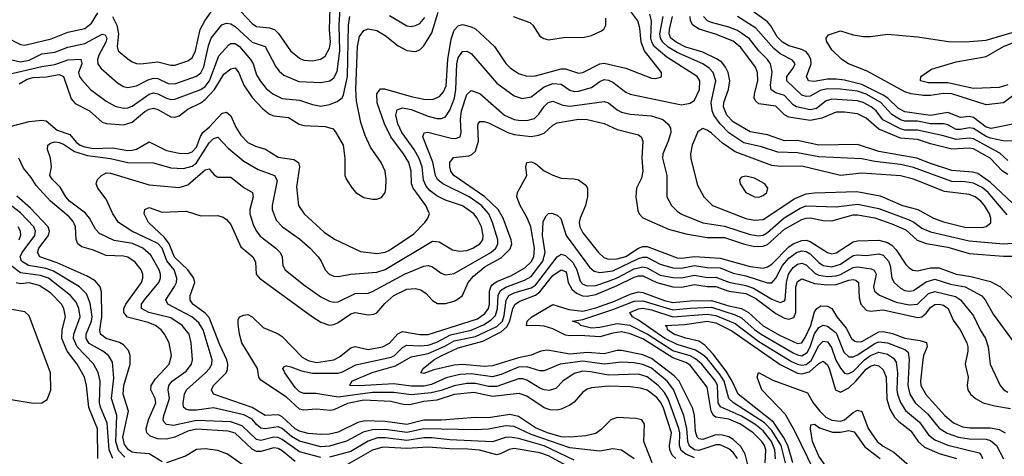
# Model space of a CAD drawing. Header units: inches. Extents: x 1308407 to 1441228, y 959628 to 1036311.
# Tile 253 of 256: x 1351346 to 1355934, y 992980 to 995016. Entities that reach past the tile are written whole.
import ezdxf

# ---------------------------------------------------------------- set-up
doc = ezdxf.new("R2010")
doc.units = ezdxf.units.IN
doc.header["$MEASUREMENT"] = 0
doc.layers.add('B3959', color=7, linetype='Continuous')

msp = doc.modelspace()

# ---------------------------------------------------------------- linework, layer by layer
at = {"layer": 'B3959', "color": 5}
for points, elevation in [([(1355988.9, 994531.1), (1355872.2, 994507.8), (1355850, 994514), (1355790, 994559.1), (1355770, 994563.8), (1355730, 994559.5), (1355670, 994582.6), (1355590, 994568.5), (1355470, 994586.4), (1355441.6, 994601.6), (1355391, 994650), (1355370, 994663.7), (1355270, 994713.6), (1355190, 994733.2), (1355150, 994738.3), (1355110, 994737.7), (1355047.7, 994727.7), (1355021.4, 994730), (1355011.9, 994750), (1355033.4, 994810), (1355032.4, 994830), (1355023.5, 994850), (1355010, 994865.1), (1354990, 994876.5), (1354930, 994894), (1354900.9, 994910), (1354875.1, 994935.1), (1354846.5, 994986.5), (1354830, 995006.2), (1354670, 995122.1)], 3320), ([(1351277.9, 994937.9), (1351350, 994900.6), (1351370, 994896.8), (1351493.4, 994926.6), (1351570, 994956.7), (1351650, 994974.5), (1351680.5, 994999.5), (1351710, 995047.8)], 3580), ([(1351301.7, 994518.3), (1351390, 994541.6), (1351450, 994547.9), (1351470, 994544.4), (1351520.5, 994500.5), (1351579.6, 994479.6), (1351610, 994444.2), (1351628.5, 994430), (1351650, 994422.4), (1351690, 994415.8), (1351778.6, 994418.6), (1351850, 994406.3), (1351870, 994407), (1351890, 994412.4), (1351950, 994445.8), (1352030, 994405.3), (1352090, 994393.7), (1352130, 994392.1), (1352150, 994399.2), (1352170, 994420.8), (1352188.3, 994471.7), (1352200.3, 994490), (1352230, 994514.9), (1352290, 994579.9), (1352310, 994585), (1352330, 994567.8), (1352354.1, 994514.1), (1352376.7, 994476.7), (1352410, 994443.4), (1352445.3, 994425.3), (1352492.4, 994412.4), (1352550, 994375.4), (1352624, 994364), (1352645, 994350), (1352650.6, 994330), (1352636.7, 994236.7), (1352645.9, 994150), (1352672.6, 994110), (1352765.5, 994025.5), (1352813.1, 993993.1), (1352934.3, 993934.3), (1353010, 993926.2), (1353050, 993932.5), (1353070, 993940.8), (1353182.6, 994017.4), (1353233.7, 994070), (1353248.6, 994090), (1353255.6, 994110), (1353238.7, 994150), (1353179.5, 994230), (1353172.3, 994250), (1353170.8, 994310), (1353159.2, 994350), (1353135.2, 994390), (1353075.9, 994470), (1353046.1, 994530), (1353012.1, 994627.9), (1353010.3, 994669.7), (1353027.5, 994692.5), (1353046.7, 994693.3), (1353170, 994657.3), (1353230, 994645.1), (1353270, 994643.7), (1353301.8, 994658.2), (1353320.3, 994679.7), (1353332.8, 994707.2), (1353340.8, 994830), (1353356, 994924), (1353370, 994967.2), (1353390, 994986.7), (1353410, 994992.5), (1353450, 994983), (1353470, 994972.7), (1353558.3, 994890), (1353611.6, 994811.6), (1353631.2, 994791.2), (1353670, 994764.7), (1353710, 994751.6), (1353750, 994753.3), (1353870, 994787.1), (1353890, 994786.5), (1353950, 994766.4), (1353969.5, 994769.5), (1354050, 994809.3), (1354070, 994812.8), (1354169.9, 994790.1), (1354290, 994743.3), (1354310, 994741.7), (1354332.6, 994747.4), (1354336.3, 994750), (1354336.8, 994770), (1354256.9, 994870), (1354242.4, 994910), (1354235.5, 994975.5), (1354226.8, 995010), (1354170, 995085.4)], 3480), ([(1351310, 994828.6), (1351350, 994819.2), (1351390, 994827.3), (1351450, 994855.6), (1351510, 994864.9), (1351570, 994888.2), (1351650, 994905.1), (1351730, 994948.4), (1351744.2, 994944.2), (1351751.9, 994930), (1351748.2, 994910), (1351715.4, 994850), (1351709.5, 994830), (1351710.1, 994810), (1351725, 994790), (1351801.8, 994721.8), (1351830, 994703.6), (1351850, 994698.9), (1351890, 994706.8), (1351945.1, 994734.9), (1351970, 994742.3), (1351990, 994740.8), (1352038.4, 994718.4), (1352070, 994716.4), (1352170, 994752.2), (1352190, 994767.7), (1352204.7, 994795.3), (1352225.7, 994894.3), (1352238.8, 994930), (1352289, 994991), (1352310, 994999.6), (1352330, 994996.1), (1352350, 994983.3), (1352430, 994910.9), (1352490, 994890.8), (1352538.3, 994798.3), (1352555.6, 994775.6), (1352577.7, 994757.7), (1352647.6, 994727.6), (1352750, 994723.3), (1352790.7, 994730), (1352810, 994744.3), (1352825.2, 994774.8), (1352838.7, 994870), (1352834.4, 994990), (1352839.5, 995070)], 3560), ([(1351344, 994716), (1351381.8, 994738.2), (1351410, 994746.1), (1351470, 994749.7), (1351530, 994760.4), (1351550.1, 994750.1), (1351586.6, 994646.6), (1351604.5, 994624.5), (1351671.1, 994591.1), (1351730, 994538.5), (1351751.6, 994531.6), (1351830, 994525.2), (1351870, 994537.3), (1351930, 994586.9), (1351950, 994598.4), (1351970, 994602.6), (1351990, 994597.1), (1352050, 994562.8), (1352070, 994560.8), (1352090, 994568), (1352130, 994599.1), (1352190, 994628), (1352210, 994644), (1352254.8, 994690), (1352297.9, 994762.1), (1352330, 994785.9), (1352350, 994790.9), (1352368.2, 994768.2), (1352390.1, 994710), (1352430, 994652.5), (1352479.4, 994599.4), (1352510, 994574.6), (1352530, 994567.9), (1352599.1, 994559.1), (1352648.2, 994528.2), (1352670, 994521.8), (1352770, 994518.2), (1352806.2, 994506.2), (1352819.7, 994490), (1352853, 994430), (1352862, 994370), (1352861.8, 994290), (1352869.3, 994270), (1352895.2, 994230), (1352912.7, 994210), (1352950, 994187.1), (1352990, 994179), (1353010, 994179.3), (1353032.8, 994187.2), (1353049, 994210), (1353052.1, 994227.9), (1353053.8, 994270), (1353048.9, 994310), (1353030, 994349.8), (1352980.6, 994420.6), (1352955.3, 994475.3), (1352935.8, 994535.8), (1352916.1, 994636.1), (1352913, 994690), (1352920.2, 994890), (1352930, 994936.5), (1352950, 994965.5), (1352970, 994972.3), (1353010, 994965.4), (1353050, 994942.2), (1353110, 994893.9), (1353150, 994872.4), (1353190, 994866.7), (1353210, 994875.1), (1353230, 994893.9), (1353266.4, 994953.6), (1353295.6, 995050)], 3520), ([(1351779.4, 995030), (1351799.6, 994990), (1351807, 994950), (1351800.8, 994890), (1351805, 994870), (1351850, 994832.6), (1351870, 994818.6), (1351890, 994811.6), (1351910.1, 994810.1), (1351990, 994819.4), (1352050, 994804.2), (1352070, 994803.3), (1352130, 994823.6), (1352150, 994837.6), (1352165.2, 994870), (1352187.7, 994970), (1352209.6, 995010), (1352250, 995067.1)], 3580), ([(1352350, 995081), (1352430, 994997.1), (1352450, 994984.4), (1352510, 994978.1), (1352534.3, 994970), (1352551.9, 994951.9), (1352608.7, 994870), (1352650, 994835.5), (1352670, 994827.2), (1352710, 994823.4), (1352748, 994832), (1352770, 994845), (1352790, 994882.3), (1352794.2, 994910), (1352790.6, 994970), (1352793.4, 995070)], 3580), ([(1351290, 994760.5), (1351450, 994796.8), (1351510, 994806), (1351570, 994828.9), (1351631.8, 994831.8), (1351636.3, 994810), (1351619.7, 994770), (1351624.6, 994750), (1351635.4, 994735.4), (1351677.1, 994690), (1351750, 994636), (1351792, 994612), (1351830, 994603.4), (1351850, 994605.1), (1351870, 994613), (1351950, 994668.3), (1351970, 994674.5), (1351990, 994670.7), (1352030, 994649), (1352050, 994643.7), (1352070, 994644.7), (1352190, 994689.5), (1352210, 994704), (1352230.7, 994730), (1352273.7, 994846.3), (1352321.3, 994898.7), (1352330, 994904.8), (1352350, 994904.6), (1352370, 994891.2), (1352421.4, 994830), (1352433.6, 994810), (1352450, 994758.6), (1352467, 994730), (1352495.3, 994695.3), (1352525.1, 994670), (1352570, 994647.4), (1352650, 994639.7), (1352710, 994620.4), (1352750, 994613.1), (1352790, 994620.4), (1352826.1, 994633.9), (1352848.3, 994651.7), (1352854.6, 994665.4), (1352873.5, 994750), (1352878.7, 994990), (1352884.9, 995030)], 3540), ([(1352750, 992974.4), (1352650, 993000.9), (1352570, 993059.3), (1352550, 993068.7), (1352530, 993070), (1352470, 993054.6), (1352450, 993058.9), (1352382.6, 993122.6), (1352330, 993141.4), (1352170, 993147.9), (1352063.7, 993123.7), (1352030, 993129), (1352020.2, 993140.2), (1352015.7, 993150), (1352018, 993170), (1352044.7, 993250), (1352038.9, 993290), (1352041.3, 993310), (1352057.5, 993330), (1352122.1, 993377.9), (1352146.4, 993410), (1352150.9, 993430), (1352145.8, 993510), (1352136.3, 993550), (1352103, 993590), (1352050, 993625.5), (1351948.3, 993650), (1351914, 993670), (1351914.6, 993690), (1351927.9, 993710), (1351994.4, 993790), (1352002.6, 993810), (1352003.1, 993830), (1351996.6, 993850), (1351957.3, 993917.3), (1351920.7, 993950), (1351871.6, 993971.6), (1351786.3, 993986.3), (1351718.6, 994018.6), (1351699, 994039), (1351671.9, 994090), (1351653.8, 994113.8), (1351579.1, 994170), (1351561.2, 994190), (1351534.5, 994234.5), (1351499.8, 994270), (1351486.5, 994290), (1351494.8, 994330), (1351489.8, 994370), (1351476.8, 994410), (1351478.2, 994430), (1351490, 994439.7), (1351510, 994445.5), (1351530, 994443), (1351550, 994435.7), (1351601.1, 994401.1), (1351661.9, 994381.9), (1351769.1, 994369.1), (1351850, 994349.7), (1351970, 994348.7), (1352050, 994325.4), (1352110, 994321.2), (1352150, 994332.9), (1352170, 994348.5), (1352230, 994440.9), (1352250, 994462.2), (1352270, 994468.6), (1352317.4, 994417.4), (1352390, 994355.7), (1352458, 994318), (1352533.2, 994290), (1352545.5, 994265.5), (1352523.5, 994150), (1352523.3, 994130), (1352541.4, 994081.4), (1352570.2, 994050), (1352650, 993994.6), (1352699.8, 993950), (1352736.9, 993910), (1352751.2, 993890), (1352769.3, 993850), (1352788, 993830), (1352810, 993820.5), (1352830, 993818.5), (1352890, 993828.7), (1353010, 993838.7), (1353050, 993850.8), (1353270, 993982.9), (1353300.5, 993980.5), (1353362.3, 993942.3), (1353396.2, 993936.2), (1353430, 993940.3), (1353458.4, 993950), (1353491, 993970), (1353503.9, 993990), (1353505.8, 994010), (1353497.3, 994050), (1353477.9, 994090), (1353462, 994110), (1353410, 994147.5), (1353330, 994174.7), (1353290, 994193.9), (1353258.4, 994218.4), (1353239.8, 994239.8), (1353227.8, 994267.8), (1353221.7, 994330), (1353208.2, 994368.2), (1353184.2, 994410), (1353126.9, 994490), (1353107.9, 994530), (1353099, 994570), (1353104.6, 994595.4), (1353130, 994604.2), (1353170, 994596.2), (1353250, 994565.4), (1353290, 994554.9), (1353310, 994555.1), (1353330, 994563.3), (1353350, 994593.2), (1353371.6, 994650), (1353377.8, 994690), (1353383.6, 994810), (1353390, 994837.2), (1353410, 994867), (1353430, 994868.6), (1353450, 994857.7), (1353570, 994720.4), (1353650, 994660.1), (1353687.9, 994647.9), (1353730, 994656.4), (1353790, 994702), (1353830, 994717.7), (1353870, 994715), (1353910, 994686.5), (1353930, 994681.2), (1353950, 994682.3), (1354010, 994700.1), (1354050, 994728.1), (1354070, 994736.6), (1354090, 994734.3), (1354110, 994724.7), (1354170, 994678.3), (1354190, 994669.1), (1354430, 994618.6), (1354470, 994625.8), (1354490, 994640.5), (1354513.3, 994690), (1354514.8, 994730), (1354503.4, 994750), (1354361.4, 994841.4), (1354302.9, 994890), (1354291.5, 994910), (1354286.7, 994930), (1354290.8, 995010), (1354281.8, 995041.8)], 3460), ([(1353070, 995035.7), (1353150, 994987.3), (1353170, 994984.2), (1353190, 994987.9), (1353210, 994998), (1353233.9, 995026.1)], 3540), ([(1353646.2, 995030), (1353722.6, 995002.6), (1353737.9, 994990), (1353770, 994938.6), (1353787.8, 994927.8), (1353810, 994922.3), (1353890, 994934.2), (1353970, 994932.6), (1354010, 994942.2), (1354056.8, 994963.2), (1354068.5, 994971.5), (1354077.5, 994990), (1354077.3, 995022.7)], 3520), ([(1355946.6, 994106.6), (1355858.3, 994210), (1355830, 994232.8), (1355790, 994253.2), (1355750, 994259.8), (1355690, 994262), (1355510, 994325.9), (1355450, 994340.9), (1355330, 994354.3), (1355270, 994367.4), (1355070, 994376.4), (1354970, 994395.4), (1354878.7, 994398.7), (1354802.9, 994422.9), (1354720.9, 994440.9), (1354650, 994487.6), (1354609.3, 994530), (1354581, 994570), (1354572.6, 994590), (1354568, 994630), (1354589.3, 994730), (1354577.1, 994770), (1354558.3, 994790), (1354530, 994809.3), (1354410, 994862.7), (1354367.9, 994887.9), (1354342.3, 994910), (1354331.3, 994930), (1354328.9, 994950), (1354344.9, 995030)], 3440), ([(1355970, 994161.7), (1355870, 994256.4), (1355810, 994298.4), (1355785.1, 994305.1), (1355690, 994312.9), (1355590, 994344.5), (1355526.5, 994370), (1355350, 994401.8), (1355250, 994433.6), (1355070, 994430.8), (1354970, 994452.6), (1354910, 994450.5), (1354830, 994478.2), (1354750, 994493.1), (1354670, 994538.9), (1354641.6, 994570), (1354626.1, 994610), (1354626.9, 994630), (1354649.3, 994690), (1354655.7, 994730), (1354648, 994770), (1354635, 994795), (1354617.1, 994817.1), (1354593.7, 994833.7), (1354530, 994864.3), (1354450, 994886.7), (1354404.7, 994910), (1354380.4, 994930), (1354372.2, 994950), (1354373.4, 994970), (1354388.1, 995030)], 3420), ([(1355950, 994294.5), (1355924.9, 994310), (1355867.2, 994370), (1355790, 994413.9), (1355770, 994417.4), (1355690, 994411.9), (1355590, 994437.2), (1355530, 994457.3), (1355450, 994463.5), (1355350, 994504.9), (1355290, 994557), (1355250, 994577.2), (1355190, 994585.2), (1355150, 994585.1), (1355083.5, 994556.5), (1355030, 994545.5), (1354930, 994561.9), (1354910, 994572.1), (1354870, 994613.1), (1354790, 994623.8), (1354775.8, 994635.8), (1354768.7, 994650), (1354769.9, 994670), (1354786, 994730), (1354784.6, 994770), (1354774, 994794), (1354706.5, 994886.5), (1354670, 994914.8), (1354588.6, 994948.6), (1354511.7, 994971.7), (1354483, 994990), (1354471.6, 995010), (1354470.2, 995030)], 3380), ([(1355950, 994358.4), (1355913.3, 994393.3), (1355790, 994460.8), (1355770, 994463.9), (1355710, 994456.3), (1355650, 994474.8), (1355530, 994500.3), (1355470, 994501), (1355450, 994506.1), (1355368.5, 994548.5), (1355336.4, 994590), (1355314, 994610), (1355276.4, 994630), (1355250, 994637.7), (1355130, 994644.3), (1355103.4, 994636.6), (1355058.1, 994601.9), (1355030, 994595.3), (1354965.2, 994610), (1354950, 994618.9), (1354910, 994662.5), (1354870, 994674.9), (1354847.8, 994687.8), (1354844.1, 994710), (1354853, 994773), (1354844.9, 994810), (1354831.1, 994830), (1354789.9, 994870), (1354747, 994927), (1354690, 994965.6), (1354650, 994981.2), (1354570, 995001.8), (1354550.5, 995010.5), (1354532.9, 995030)], 3360), ([(1355971, 994449), (1355928.6, 994451.4), (1355870, 994463.1), (1355850, 994470.6), (1355790, 994507.7), (1355770, 994510.8), (1355730, 994502.9), (1355710, 994503.9), (1355670, 994525.1), (1355650.2, 994530.2), (1355590, 994530.5), (1355530, 994542.4), (1355470, 994542.7), (1355450, 994548.5), (1355410, 994573.4), (1355359.3, 994630), (1355290, 994668.7), (1355250, 994681.6), (1355170, 994691.9), (1355110, 994693.2), (1355075.3, 994684.7), (1355030, 994658.3), (1355010, 994656.8), (1354990, 994663.5), (1354920.1, 994730), (1354921, 994750), (1354950.5, 994790), (1354959.1, 994810), (1354946.6, 994826.6), (1354890, 994856.4), (1354860.6, 994880.6), (1354776.7, 994976.7), (1354690, 995030.6)], 3340), ([(1356030, 994703.2), (1355930, 994628.4), (1355850, 994619.3), (1355690, 994670), (1355650, 994671.4), (1355590, 994661.8), (1355558.1, 994661.9), (1355499.8, 994670), (1355470, 994679.2), (1355295.2, 994775.2), (1355208.5, 994810), (1355177, 994830), (1355130, 994874.8), (1355105.2, 994914.8), (1355103.5, 994930), (1355114.5, 994945.5), (1355170, 994963.8), (1355230, 994944.9), (1355277.3, 994937.3), (1355310, 994936.8), (1355390, 994948.6), (1355530, 994935), (1355673.8, 994913.8), (1355752.1, 994912.1), (1355850, 994919.6), (1355970, 994955.4)], 3280), ([(1355950, 994711.2), (1355910, 994699.9), (1355790, 994694.3), (1355670, 994721.6), (1355581.1, 994721.1), (1355543.6, 994730), (1355545.2, 994750), (1355595.2, 994784.8), (1355710, 994818.5), (1355850, 994844), (1355929.8, 994890.2), (1356085.5, 994954.5)], 3260), ([(1354210, 992968.1), (1354150, 993008.4), (1354110, 993015.6), (1354050, 993003.7), (1353910, 993019.6), (1353730, 993082.6), (1353650, 993118.9), (1353610, 993122.5), (1353530, 993107.3), (1353470, 993103.4), (1353230, 993108.3), (1353150, 993091.9), (1353050, 993104.6), (1352990, 993104.5), (1352947.1, 993092.9), (1352869.6, 993050.4), (1352790, 993027.8), (1352750, 993025.2), (1352650, 993050.4), (1352612.6, 993072.6), (1352570, 993109.9), (1352550, 993117.1), (1352490, 993107.9), (1352470, 993111.6), (1352450, 993127.9), (1352430, 993153.3), (1352390, 993174.4), (1352250, 993206.3), (1352170, 993196), (1352135.8, 993195.8), (1352120.7, 993200.7), (1352109.5, 993209.5), (1352108.2, 993228.2), (1352114.7, 993270), (1352124, 993290), (1352212.3, 993370), (1352230.9, 993390), (1352241.7, 993410), (1352243, 993430), (1352201.7, 993570), (1352181.8, 993601.8), (1352149, 993630), (1352036.5, 993690), (1352027.3, 993710), (1352068.2, 993771.8), (1352076.9, 993790), (1352079.2, 993810), (1352066.4, 993850), (1352031.7, 993891.7), (1352010.4, 993950), (1351990, 993972.8), (1351868.2, 994030), (1351806.9, 994070), (1351780.5, 994110), (1351750, 994178.5), (1351711.1, 994230), (1351703.5, 994250), (1351709.6, 994270), (1351727.3, 994290), (1351750, 994302), (1351770, 994299.8), (1351950, 994245.1), (1352090, 994232.9), (1352130, 994245.4), (1352210, 994315.3), (1352230, 994320.2), (1352252.1, 994292.1), (1352270, 994282.2), (1352330, 994280.9), (1352390, 994233.5), (1352430.6, 994210.6), (1352433.5, 994190), (1352418.8, 994130), (1352419, 994110), (1352436.2, 994056.2), (1352449.4, 994029.4), (1352467.1, 994007.1), (1352540.5, 993950), (1352559.8, 993930), (1352568.8, 993910), (1352571.8, 993870), (1352583.2, 993850), (1352670, 993779.1), (1352750, 993724.1), (1352790, 993703.3), (1352810, 993698.3), (1352830, 993699.8), (1352910, 993738.5), (1352970, 993741.5), (1352990, 993748), (1353139.5, 993830), (1353230, 993867.2), (1353250, 993869), (1353270, 993863.2), (1353310, 993834.6), (1353330, 993826.9), (1353370, 993831.8), (1353542.1, 993930), (1353564.4, 993950), (1353574.5, 993970), (1353574.9, 993990), (1353550, 994070), (1353532, 994110), (1353497.6, 994150), (1353441, 994190), (1353317.9, 994250), (1353293.1, 994270), (1353283.6, 994290), (1353271.6, 994351.6), (1353225.2, 994470), (1353231.6, 994488.4), (1353248.5, 994491.5), (1353356, 994464), (1353377.6, 994462.4), (1353398.2, 994470), (1353404.1, 994490), (1353399.6, 994550), (1353405.6, 994590), (1353430, 994666.5), (1353450, 994685), (1353490, 994671.4), (1353605.9, 994570), (1353650, 994550.9), (1353670, 994547.1), (1353710, 994545.2), (1353744.6, 994555.4), (1353765.3, 994574.7), (1353790, 994611.3), (1353809.3, 994630), (1353830, 994635.7), (1353877.3, 994617.3), (1353910, 994612.6), (1354070, 994634.6), (1354090, 994627.3), (1354130, 994595), (1354150, 994584.6), (1354190, 994575.5), (1354290, 994567.9), (1354342.9, 994550), (1354368.4, 994528.4), (1354378, 994510), (1354379.6, 994490), (1354368.4, 994450), (1354342.4, 994390), (1354340.6, 994370), (1354361.3, 994290), (1354361, 994190), (1354382.7, 994150), (1354410, 994122.7), (1354430, 994109), (1354530, 994067.9), (1354630, 994052.8), (1354750, 994014.1), (1354790, 994007.9), (1354810, 994011.9), (1354830, 994022.8), (1354908.5, 994091.5), (1354983.3, 994136.7), (1355010, 994147.2), (1355150, 994143), (1355250, 994156.1), (1355350, 994135.7), (1355490, 994083.1), (1355512.3, 994072.3), (1355550, 994043.5), (1355590, 994026.3), (1355770, 993984.6), (1355930, 993971.1), (1355970, 993973.9)], 3440), ([(1354293.6, 992950), (1354253.9, 993050), (1354257.4, 993130), (1354245.1, 993150), (1354216.8, 993156.8), (1354130, 993161.3), (1354100.7, 993150), (1354055.2, 993104.8), (1354030, 993086.7), (1353984.8, 993075.2), (1353910.8, 993069.2), (1353870, 993071.3), (1353805.3, 993090), (1353750, 993113), (1353670, 993165.4), (1353630, 993174.6), (1353530, 993160.1), (1353470, 993160.9), (1353311.1, 993148.9), (1353230, 993148.3), (1353150, 993128.8), (1353050, 993142.9), (1352953.9, 993146.1), (1352922.1, 993137.9), (1352830, 993093), (1352790, 993084), (1352750, 993082.3), (1352690, 993087.1), (1352650, 993097.3), (1352630, 993108.2), (1352570, 993165.1), (1352558.9, 993170), (1352550, 993173.7), (1352490, 993170.3), (1352430, 993208.5), (1352249.8, 993270), (1352239.5, 993290), (1352248.8, 993310), (1352307.8, 993370), (1352314.4, 993385.6), (1352316.3, 993410), (1352311.4, 993430), (1352279.2, 993499.2), (1352230, 993627.9), (1352210, 993648.3), (1352152.9, 993690), (1352140.7, 993710), (1352140.9, 993730), (1352162.4, 993790), (1352158.1, 993810), (1352130.3, 993850), (1352067.9, 993907.9), (1352042.8, 993970), (1352020.6, 994000.6), (1351946.5, 994070), (1351925.8, 994110), (1351928.9, 994130), (1351950, 994140.2), (1352010, 994118.9), (1352122.7, 994122.7), (1352190, 994100.7), (1352270, 994102.8), (1352295.1, 994095.1), (1352310, 994084.9), (1352330, 994061.1), (1352376.7, 993956.7), (1352432.5, 993910), (1352439.2, 993899.2), (1352444.7, 993884.7), (1352448.5, 993830), (1352463, 993810), (1352711, 993630), (1352750, 993605.6), (1352790, 993592.1), (1352810, 993594.6), (1352830, 993603.8), (1352890, 993645), (1352910, 993650.9), (1352970, 993639.3), (1352997, 993643), (1353010.2, 993649.8), (1353047.3, 993692.7), (1353089.4, 993730), (1353150, 993759.1), (1353190, 993762.9), (1353216, 993756), (1353239.7, 993739.7), (1353270, 993706.7), (1353292.6, 993692.6), (1353330, 993692.3), (1353370, 993704.2), (1353390, 993713.8), (1353409.6, 993730.4), (1353435.4, 993790), (1353460.4, 993819.6), (1353515.3, 993864.7), (1353590, 993905.2), (1353631.9, 993948.1), (1353638.7, 993970), (1353635.8, 993990), (1353599, 994090), (1353575.9, 994130), (1353513, 994190), (1353368.9, 994290), (1353355.4, 994310), (1353349.9, 994330), (1353350.6, 994350), (1353367.4, 994372.6), (1353439.1, 994380.9), (1353453.6, 994386.4), (1353470, 994402.4), (1353483.9, 994450), (1353481.2, 994518.8), (1353482.2, 994530), (1353490, 994541.3), (1353510, 994541.2), (1353530, 994534.2), (1353620.1, 994490), (1353650, 994480.3), (1353730, 994471.6), (1353763.4, 994476.6), (1353790, 994486.7), (1353830, 994523.5), (1353850, 994534.2), (1353950, 994551.1), (1353990, 994550.5), (1354070, 994532.1), (1354130, 994504.2), (1354230, 994478.4), (1354242.2, 994470), (1354249.5, 994449.5), (1354245.7, 994370), (1354249.6, 994310), (1354243.4, 994276.6), (1354219.8, 994230), (1354216.6, 994190), (1354226, 994126), (1354233, 994110), (1354250, 994091.3), (1354370, 994039.1), (1354450, 994017.2), (1354550, 993999.8), (1354630, 994000.4), (1354718.5, 993970), (1354770, 993958), (1354810, 993959.2), (1354830, 993967.8), (1354910, 994039), (1354990, 994084.5), (1355010, 994090.9), (1355030, 994092.3), (1355090, 994079.6), (1355130, 994078.3), (1355230, 994105.2), (1355250, 994105.8), (1355330, 994091.8), (1355410, 994064), (1355475.3, 994035.3), (1355528.6, 993988.6), (1355570, 993972.1), (1355670, 993954.6), (1355770, 993926.1), (1355930, 993912.6), (1355970, 993913.6)], 3420), ([(1352630, 992955.8), (1352570, 993005.7), (1352550, 993016.6), (1352530, 993020.6), (1352470, 993002.6), (1352450, 993002.7), (1352430, 993013.6), (1352350, 993087.7), (1352318.1, 993098.1), (1352170, 993107.3), (1352130, 993097.1), (1352070, 993069.4), (1352030, 993059.5), (1351990, 993061.6), (1351954.8, 993074.8), (1351939.5, 993090), (1351935.8, 993110), (1351947, 993150), (1351981, 993230), (1351978.3, 993250), (1351957.7, 993290), (1351958.8, 993310), (1351978.8, 993341.2), (1352043.2, 993410), (1352053.1, 993450), (1352042.2, 993510), (1352021.3, 993550), (1352005.2, 993570), (1351979.2, 993590), (1351944.7, 993604.7), (1351848.2, 993628.2), (1351831.1, 993650), (1351832, 993670), (1351840.4, 993690), (1351914.3, 993790), (1351919.9, 993810), (1351919.5, 993830), (1351912.8, 993850), (1351884.6, 993884.6), (1351850, 993907.9), (1351830, 993913.3), (1351750, 993915.8), (1351690, 993940.6), (1351636.5, 993956.5), (1351616.7, 993970), (1351610.3, 993990.3), (1351606.4, 994050), (1351595.6, 994075.6), (1351577, 994097), (1351490, 994169.6), (1351423.2, 994243.2), (1351400.1, 994280.1), (1351363.8, 994323.8), (1351342.2, 994370)], 3480), ([(1354403.1, 992970), (1354386.4, 992986.4), (1354375.6, 993010), (1354374.6, 993030), (1354383.6, 993090), (1354344.6, 993210), (1354332.7, 993232.7), (1354314.4, 993254.4), (1354270, 993288), (1354238.7, 993298.7), (1354190, 993304.2), (1354090, 993306.9), (1354010, 993298.9), (1353990, 993292.9), (1353970, 993279.5), (1353930, 993233), (1353910, 993218.4), (1353870, 993199.3), (1353850, 993194.9), (1353817.6, 993197.6), (1353790, 993206.3), (1353710, 993260.3), (1353673.3, 993273.3), (1353550, 993259.7), (1353462.6, 993277.4), (1353370, 993268.8), (1353290, 993241.8), (1353230, 993235.9), (1353170, 993221.2), (1353140.7, 993220.7), (1353075.7, 993235.7), (1352950, 993242.4), (1352873.4, 993226.6), (1352810, 993197.3), (1352794.5, 993194.5), (1352730, 993199.6), (1352670, 993194.8), (1352650, 993200.1), (1352590, 993256.4), (1352470, 993335.5), (1352461.3, 993350), (1352454.4, 993390), (1352381.4, 993510), (1352369.9, 993550), (1352364.2, 993595.8), (1352364.1, 993615.9), (1352369.8, 993630.2), (1352390, 993638.9), (1352410, 993640.7), (1352430, 993630.9), (1352480.8, 993580.8), (1352550, 993551.7), (1352570, 993538.5), (1352662, 993442), (1352690, 993426.5), (1352730, 993417.9), (1352810.2, 993429.8), (1352836.2, 993443.8), (1352890, 993486.2), (1352910, 993491.8), (1352970, 993478.1), (1353036.5, 993490), (1353070, 993508), (1353108.8, 993551.2), (1353130, 993561.4), (1353210, 993547.5), (1353250, 993547.9), (1353478.9, 993621.1), (1353513.8, 993646.2), (1353530.4, 993670), (1353535.2, 993690), (1353534.6, 993750), (1353541, 993770), (1353550, 993781), (1353570, 993794.8), (1353637.3, 993822.7), (1353700.6, 993859.4), (1353730, 993887.6), (1353741.8, 993910), (1353744.7, 993950), (1353727.2, 994050), (1353711.5, 994091.5), (1353678.3, 994150), (1353662.4, 994190), (1353666, 994210), (1353709, 994290), (1353705, 994330), (1353709.7, 994350), (1353730, 994353.1), (1353750, 994344.5), (1353790, 994310.9), (1353830, 994290.9), (1353870, 994276.9), (1353930, 994274.4), (1353950, 994269.1), (1353984.3, 994244.3), (1353991.8, 994230), (1353991.3, 994191.3), (1353982.2, 994150), (1353957.5, 994090), (1353953.6, 994070), (1353956, 994050), (1353970, 994021.3), (1354042.7, 993930), (1354067.4, 993907.4), (1354090, 993898.7), (1354130, 993900.1), (1354170, 993911.1), (1354230, 993950.3), (1354250, 993958.4), (1354270, 993958.2), (1354410, 993906.1), (1354430, 993904.3), (1354490, 993911.8), (1354610, 993903.8), (1354750, 993865), (1354810, 993856.9), (1354830, 993862.9), (1354850, 993876.6), (1354930, 993956.6), (1354950, 993970.5), (1354990, 993986.6), (1355010, 993987.8), (1355030, 993982), (1355110, 993930.9), (1355130, 993924.7), (1355150, 993928.6), (1355230, 993979.4), (1355250, 993985), (1355350, 993987.5), (1355390, 993976.8), (1355410, 993965), (1355430, 993943.3), (1355474.6, 993874.6), (1355490, 993858.4), (1355508.4, 993848.4), (1355530, 993845), (1355590, 993858.7), (1355630, 993859.4), (1355708.8, 993828.8), (1355778.3, 993818.3), (1355870, 993794.5), (1355915.8, 993770), (1355970, 993718.5)], 3380), ([(1352010, 992954.4), (1351950, 992992), (1351890, 992996), (1351870, 993000.4), (1351853.4, 993010), (1351835.4, 993035.4), (1351827.1, 993070), (1351853.4, 993190), (1351827.8, 993270), (1351832.3, 993310), (1351860.7, 993410), (1351861.5, 993450), (1351853.4, 993473.4), (1351830, 993500.2), (1351811.3, 993511.3), (1351749.1, 993530), (1351722.3, 993550), (1351720.2, 993570), (1351729.3, 993630), (1351726.9, 993746.9), (1351721.7, 993770), (1351698.1, 993798.1), (1351660.3, 993820.3), (1351521.4, 993881.4), (1351440.2, 993910), (1351429.2, 993930), (1351436.1, 993950), (1351480.9, 994010), (1351485.3, 994030), (1351479.3, 994050), (1351396.4, 994136.4), (1351332.5, 994192.5)], 3520), ([(1351835.7, 992975.7), (1351807.4, 993007.4), (1351794.1, 993050), (1351799.4, 993170), (1351773.6, 993250), (1351784.5, 993344.5), (1351778.8, 993418.8), (1351760.5, 993450), (1351734.5, 993470), (1351670, 993506.9), (1351656.4, 993530), (1351656.1, 993550), (1351680.9, 993610), (1351684.1, 993630), (1351674.6, 993694.6), (1351657.5, 993737.5), (1351625.4, 993770), (1351504.1, 993844.1), (1351470, 993856.5), (1351387.6, 993870), (1351355, 993890), (1351348.5, 993910), (1351357.8, 993930), (1351417.4, 994010), (1351420.6, 994030), (1351412.8, 994050), (1351350, 994115), (1351290, 994161.5)], 3540), ([(1354490, 992973.6), (1354450.1, 992990.1), (1354428.1, 993008.1), (1354420.1, 993030), (1354421.6, 993090), (1354416.9, 993110), (1354367.6, 993247.6), (1354350, 993277.3), (1354321.3, 993310), (1354270, 993350.2), (1354230, 993362.5), (1354090, 993357.8), (1354005.5, 993374.5), (1353970, 993376.6), (1353930, 993366.1), (1353877.6, 993330), (1353844, 993296), (1353813.3, 993286.7), (1353790, 993289.5), (1353770, 993298.5), (1353710, 993334.8), (1353690, 993341.4), (1353670, 993341.5), (1353570, 993305.1), (1353530, 993306.4), (1353470, 993320), (1353430, 993320.1), (1353370, 993309), (1353310, 993286.4), (1353264, 993276), (1353170, 993267.4), (1353090, 993277.6), (1352990, 993278), (1352830, 993255.4), (1352726.3, 993273.7), (1352670, 993273.1), (1352650, 993281.2), (1352630, 993301.7), (1352582, 993370), (1352572.6, 993390), (1352580.4, 993399.6), (1352590, 993402.8), (1352610, 993398.1), (1352659.1, 993379.1), (1352710, 993367.4), (1352830, 993368.4), (1352850, 993374.1), (1352912.9, 993407.1), (1353076.9, 993443.1), (1353092.5, 993450), (1353130, 993488.1), (1353150, 993499), (1353210, 993495.2), (1353250, 993498.9), (1353290, 993512.4), (1353353.5, 993546.5), (1353450, 993568.6), (1353507.3, 993592.7), (1353543.7, 993616.3), (1353562.7, 993637.3), (1353573, 993670), (1353576.4, 993730), (1353586.2, 993753.8), (1353610.7, 993769.3), (1353698.6, 993801.4), (1353730, 993818.1), (1353783.8, 993890), (1353794.1, 993930), (1353782, 994010), (1353785.6, 994074.4), (1353799.1, 994100.9), (1353810, 994111.5), (1353826, 994114), (1353850, 994104.2), (1353868.2, 994088.2), (1353891.9, 994010), (1354001.6, 993861.6), (1354023.7, 993843.7), (1354050, 993837.8), (1354110, 993844.5), (1354230, 993902.1), (1354250, 993909.1), (1354268.6, 993908.6), (1354330, 993875.4), (1354390, 993858.8), (1354430, 993857.1), (1354490, 993869.4), (1354550, 993860.5), (1354610, 993859.4), (1354670, 993833.8), (1354730, 993820.8), (1354830, 993789), (1354850, 993789.1), (1354869.2, 993810.8), (1354901.2, 993870), (1354930, 993903.8), (1354966.3, 993930), (1354990, 993937.7), (1355010, 993935.1), (1355030, 993923.6), (1355070, 993883.3), (1355090, 993870.1), (1355130, 993862.8), (1355170, 993875.9), (1355230, 993915.7), (1355250, 993919.2), (1355290, 993915.8), (1355350, 993924.6), (1355370, 993917.2), (1355393.6, 993890), (1355402.1, 993870), (1355409.7, 993810), (1355420.7, 993790), (1355450, 993764.2), (1355470, 993753.6), (1355490, 993750.1), (1355510, 993753.6), (1355570, 993793.6), (1355610, 993805.3), (1355683, 993783), (1355750.9, 993770.9), (1355828.7, 993728.7), (1355845.2, 993710), (1355882.7, 993642.7), (1355980.2, 993510)], 3360), ([(1351344.5, 993990), (1351351.8, 994011.8), (1351349.9, 994030), (1351339.9, 994050)], 3560), ([(1354690, 992970), (1354670, 992998.5), (1354650, 993015.7), (1354610, 993033.1), (1354590, 993033.9), (1354510, 993008.1), (1354490, 993010.7), (1354467.5, 993027.5), (1354459, 993050), (1354454.9, 993110), (1354440.2, 993170), (1354392, 993292), (1354362.7, 993330), (1354290, 993390.9), (1354250, 993409), (1354210, 993416.4), (1354150, 993418.7), (1354070, 993409.2), (1353970, 993424.1), (1353864.2, 993410), (1353790, 993379.2), (1353770, 993379.5), (1353710, 993397.6), (1353670, 993396.2), (1353590, 993361.5), (1353550, 993351.2), (1353450, 993365), (1353397.7, 993362.3), (1353334.2, 993345.8), (1353264.5, 993315.5), (1353230, 993307.3), (1353170, 993307.8), (1353090, 993317.4), (1352928.2, 993308.2), (1352885.1, 993310), (1352894.6, 993330), (1352988.4, 993371.6), (1353097.6, 993402.4), (1353170, 993443.9), (1353250, 993459.5), (1353327, 993493), (1353370, 993518), (1353470, 993539.5), (1353570, 993585.7), (1353595.5, 993610), (1353603.2, 993636.8), (1353612.3, 993707.7), (1353625.2, 993730), (1353650, 993742.2), (1353730, 993765), (1353750, 993778.1), (1353850, 993910.1), (1353870, 993922.7), (1353890, 993915.6), (1353923.7, 993883.7), (1353942.6, 993850), (1353957.4, 993797.4), (1353970, 993783.1), (1353990, 993774.5), (1354030, 993777.1), (1354090, 993796.6), (1354130, 993811.8), (1354210, 993853.9), (1354250, 993864.1), (1354270, 993858.3), (1354330, 993824.7), (1354390, 993813.3), (1354430, 993811.9), (1354490, 993825.2), (1354550, 993814.1), (1354590, 993815.8), (1354650, 993792.5), (1354730, 993776.9), (1354764.6, 993764.6), (1354850, 993713.5), (1354890, 993697.4), (1354910, 993704.8), (1354912.6, 993710), (1354919.1, 993790), (1354928.5, 993830), (1354950, 993860.8), (1354970, 993875.8), (1354990, 993880.7), (1354997.8, 993877.8), (1355010, 993872.5), (1355052.1, 993832.1), (1355070, 993824.7), (1355110, 993818.8), (1355150, 993821.8), (1355170, 993828.5), (1355230, 993860.7), (1355250, 993863), (1355314.1, 993854.1), (1355328, 993848), (1355336.2, 993830), (1355324.7, 993770), (1355329.8, 993749.8), (1355352.1, 993732.1), (1355430, 993698.3), (1355490, 993685.7), (1355530, 993688.8), (1355581.2, 993738.8), (1355610, 993749.2), (1355705.7, 993725.7), (1355730, 993710.1), (1355790, 993635.2), (1355821, 993570), (1355845.6, 993530), (1355859.3, 993490), (1355867.9, 993410), (1355915, 993310), (1355932.2, 993290), (1355950, 993279.8)], 3340), ([(1351781, 992970), (1351763.7, 993010), (1351754.6, 993134.6), (1351722.8, 993210), (1351719, 993230), (1351720.8, 993330), (1351711.6, 993371.6), (1351690.9, 993410.9), (1351613.7, 993490), (1351597.5, 993530), (1351598.1, 993550), (1351628, 993630), (1351622.6, 993670), (1351610, 993698.7), (1351583.2, 993730), (1351480.8, 993810), (1351443.2, 993823.2), (1351350, 993835.4), (1351305.9, 993870)], 3560), ([(1354746.9, 992910), (1354727.2, 992990), (1354706.2, 993026.2), (1354670, 993059.2), (1354650, 993070.6), (1354619.6, 993079.6), (1354590, 993080.3), (1354530, 993058.6), (1354510, 993061.1), (1354502.8, 993070), (1354495.5, 993095.5), (1354490.6, 993170), (1354482.9, 993202.9), (1354418.4, 993330), (1354396.2, 993356.2), (1354290, 993435.5), (1354250, 993453.3), (1354150, 993474.2), (1354130, 993473.4), (1354070, 993458), (1353990, 993463.8), (1353910, 993456.8), (1353805.5, 993474.5), (1353774.3, 993470), (1353728.8, 993451.2), (1353670, 993439), (1353550, 993401.8), (1353510, 993399.5), (1353410, 993407.9), (1353370, 993405.5), (1353276.3, 993383.7), (1353230, 993365.9), (1353215.1, 993370), (1353226.1, 993390), (1353275.7, 993430), (1353310, 993448.9), (1353390, 993485.4), (1353503.5, 993516.5), (1353590, 993560.1), (1353615.5, 993584.5), (1353630, 993610), (1353644.5, 993670), (1353654.9, 993690), (1353675.9, 993704.1), (1353750, 993731.4), (1353770, 993747.6), (1353830, 993822.6), (1353870, 993849.3), (1353890, 993842.3), (1353894.4, 993834.4), (1353902.4, 993790), (1353919.1, 993759.1), (1353940.1, 993740.1), (1353968.3, 993728.3), (1353990, 993727.4), (1354030, 993735.2), (1354130, 993775.9), (1354210, 993816.1), (1354230, 993822.2), (1354250, 993822), (1354314.7, 993790), (1354390, 993770.9), (1354430, 993768.5), (1354490, 993781.7), (1354550, 993771.8), (1354590, 993771.3), (1354650, 993749.7), (1354730, 993738.9), (1354776.4, 993716.4), (1354870, 993645.6), (1354910, 993624.6), (1354930, 993620.2), (1354952.7, 993627.3), (1354963.3, 993650), (1354962.2, 993770), (1354970, 993794.7), (1354990, 993807.7), (1355050, 993786.3), (1355110, 993779.1), (1355150, 993780.5), (1355210, 993800.7), (1355230, 993805.2), (1355241.9, 993801.9), (1355254.8, 993790), (1355258.3, 993718.3), (1355264.8, 993690), (1355290, 993662), (1355310, 993657.3), (1355370, 993663.6), (1355530, 993626.6), (1355550, 993630.8), (1355570, 993648), (1355590, 993674.7), (1355610, 993688.6), (1355630, 993689.4), (1355650, 993684.2), (1355672.9, 993670), (1355694.9, 993614.9), (1355728.7, 993570), (1355758.6, 993510), (1355764.6, 993490), (1355764, 993470), (1355751.7, 993410), (1355765.3, 993350), (1355761, 993310), (1355764.2, 993290), (1355776.8, 993270), (1355799.8, 993250), (1355835.8, 993230), (1355890, 993215.1), (1355963.1, 993203.1)], 3320), ([(1351710.7, 992970), (1351708.3, 993108.3), (1351668.1, 993208.1), (1351658, 993310), (1351647.8, 993350), (1351614.8, 993410), (1351567.4, 993470), (1351543, 993530), (1351544, 993570), (1351559.4, 993630), (1351552.8, 993670), (1351541.8, 993690), (1351490, 993743.1), (1351436.9, 993776.9), (1351390, 993789), (1351350, 993783.8), (1351330, 993788.4)], 3580), ([(1354819.3, 992950), (1354823.4, 993010), (1354817.1, 993030), (1354803.6, 993050), (1354763.7, 993090), (1354704.7, 993130), (1354650, 993153.7), (1354590, 993163.5), (1354579.5, 993170), (1354568.3, 993190), (1354550, 993302.8), (1354470, 993405.9), (1354450, 993418.3), (1354390, 993438.7), (1354250, 993528), (1354190, 993552), (1354150, 993560.2), (1354110, 993554.4), (1354050, 993536.8), (1353956.3, 993543.7), (1353910, 993541.4), (1353890, 993545.1), (1353830, 993574.2), (1353790, 993587.3), (1353749.2, 993590.8), (1353708.1, 993588.1), (1353711.1, 993610), (1353733.2, 993630), (1353830, 993688.3), (1353905, 993665), (1353970, 993656.9), (1354030, 993672.1), (1354117.2, 993702.8), (1354190, 993735.8), (1354230, 993746.3), (1354250, 993744), (1354350, 993707.3), (1354390, 993697.4), (1354470, 993705.1), (1354570, 993706.9), (1354650, 993681.3), (1354708.7, 993668.7), (1354741.6, 993650), (1354810, 993588.7), (1354890, 993543), (1354970, 993505.4), (1354990, 993509), (1355005.9, 993534.1), (1355031.7, 993590), (1355050, 993653.7), (1355059.9, 993670), (1355079, 993681), (1355110, 993679.7), (1355130, 993668.8), (1355153.9, 993630), (1355197.3, 993577.3), (1355222.4, 993530), (1355237.6, 993517.6), (1355250, 993513.3), (1355270, 993515.9), (1355350, 993560.6), (1355370, 993562.7), (1355413.1, 993553.1), (1355470, 993531.1), (1355540.7, 993520.7), (1355571.2, 993511.2), (1355574.2, 993490), (1355557.4, 993450), (1355553.8, 993430), (1355543.8, 993330), (1355545.5, 993310), (1355570, 993266.3), (1355656.6, 993170), (1355696.4, 993136.4), (1355738.5, 993118.5), (1355772.8, 993112.8), (1355870, 993113.5), (1355910, 993105.7), (1355937.5, 993090)], 3280), ([(1354867.9, 992967.9), (1354864.4, 993010), (1354849.1, 993050), (1354810, 993099.1), (1354771.7, 993130), (1354710, 993168), (1354611.4, 993211.4), (1354601.3, 993230), (1354596.9, 993310), (1354588.4, 993330), (1354524.4, 993410), (1354495, 993435), (1354470, 993447.9), (1354390, 993471.8), (1354270, 993549.6), (1354190, 993590.2), (1354130, 993598), (1354050, 993580.8), (1354010, 993577.9), (1353960.9, 993590), (1353950, 993601.5), (1353922, 993610), (1353970, 993617.9), (1354110, 993664), (1354210, 993703.6), (1354250, 993705.8), (1354390, 993662.9), (1354470, 993671.6), (1354570, 993674.9), (1354680.2, 993640.2), (1354710, 993625.2), (1354770, 993571.7), (1354801.1, 993550), (1354950, 993463.2), (1354970, 993452.9), (1354990, 993449.4), (1355015.5, 993464.5), (1355029.1, 993490), (1355050, 993550.5), (1355070, 993580.4), (1355090, 993592), (1355110, 993587.7), (1355150, 993556.5), (1355186.4, 993466.4), (1355210, 993444.1), (1355230, 993443.6), (1355250, 993452.8), (1355330, 993505.9), (1355350, 993514.4), (1355390, 993509.8), (1355470, 993477.8), (1355485.7, 993465.7), (1355491.2, 993431.2), (1355484.3, 993310), (1355494, 993270), (1355518.5, 993230), (1355576.8, 993176.8), (1355630, 993111.7), (1355668.3, 993088.3), (1355720.7, 993070), (1355770, 993062.4), (1355850, 993060.4), (1355870, 993054.4), (1355896.9, 993030), (1355930, 992969.2)], 3260), ([(1354914.1, 992950), (1354894.1, 993030), (1354850, 993100.9), (1354816.4, 993136.4), (1354672.2, 993230), (1354650, 993249.9), (1354628.5, 993330), (1354610, 993360.6), (1354550, 993435.7), (1354530, 993454), (1354495, 993475), (1354410, 993501.4), (1354352.3, 993530), (1354230, 993614.6), (1354201.2, 993630), (1354189.3, 993650), (1354230, 993667.8), (1354250, 993670.4), (1354290, 993662.5), (1354390.1, 993629.9), (1354550, 993642.2), (1354590, 993637.3), (1354679.8, 993599.8), (1354790, 993515.3), (1354942.3, 993422.3), (1354970, 993409.2), (1354990, 993405.3), (1355010, 993408.3), (1355033.8, 993426.2), (1355070, 993497.1), (1355086.1, 993513.9), (1355090, 993517.3), (1355110, 993514.5), (1355128.2, 993488.2), (1355148.6, 993428.6), (1355170, 993390.6), (1355190, 993368.2), (1355205.2, 993365.2), (1355230, 993376), (1355282, 993430), (1355310, 993450.7), (1355350, 993465.4), (1355390, 993456.9), (1355418.3, 993438.3), (1355430, 993419.7), (1355436.5, 993370), (1355432.5, 993290), (1355435.7, 993270), (1355450.7, 993230.7), (1355473.9, 993193.9), (1355538.8, 993138.8), (1355581, 993081), (1355610, 993057.9), (1355670, 993032.9), (1355816.3, 992996.3), (1355826.1, 992986.1), (1355832.1, 992970)], 3240), ([(1351270, 993251.5), (1351410, 993228), (1351450, 993229), (1351474.6, 993245.4), (1351491.1, 993288.9), (1351490.3, 993370), (1351390, 993634.4), (1351370, 993653.2), (1351310, 993664.4)], 3620), ([(1354949.3, 992950), (1354926, 993030), (1354905.1, 993070), (1354858.8, 993138.8), (1354693.4, 993270), (1354666.2, 993330), (1354637.4, 993377.4), (1354577.2, 993457.2), (1354538.4, 993498.4), (1354510, 993517), (1354449.7, 993530.3), (1354394.2, 993550), (1354365.1, 993570), (1354362.6, 993582.6), (1354354.3, 993590), (1354445.9, 993594.1), (1354550, 993610.5), (1354590, 993603.1), (1354664.6, 993564.6), (1354890, 993407.8), (1354970, 993368.1), (1354990, 993364.8), (1355026.3, 993373.7), (1355070, 993412.8), (1355090, 993424.3), (1355110, 993406.1), (1355117.1, 993390), (1355146.7, 993290), (1355170, 993279.2), (1355210, 993300.2), (1355241.7, 993330), (1355290, 993386.5), (1355310, 993400.9), (1355330, 993406.5), (1355350, 993401.8), (1355370, 993383.2), (1355383.2, 993350), (1355387.2, 993247.2), (1355400.6, 993200.6), (1355422.4, 993162.4), (1355441.9, 993141.9), (1355498.8, 993098.8), (1355532.3, 993050), (1355562.5, 993022.5), (1355630, 992992.7), (1355711.8, 992970)], 3220), ([(1355050, 992909), (1354957.5, 993097.5), (1354914.6, 993174.6), (1354804.9, 993290), (1354782.7, 993350), (1354789.2, 993370.8), (1354855, 993335), (1355016.4, 993276.4), (1355043.5, 993230), (1355073.8, 993190), (1355102.6, 993162.6), (1355130, 993148.1), (1355170, 993143.6), (1355190, 993150.4), (1355230, 993185), (1355250, 993196.1), (1355269.6, 993189.6), (1355298.8, 993110), (1355341.7, 993050), (1355370, 993026.9), (1355419.3, 992999.3), (1355504.7, 992924.7)], 3180), ([(1355104.8, 992930), (1355070, 992981.4), (1355040.7, 993050), (1355031.6, 993108.4), (1355032.7, 993127.3), (1355050, 993130.1), (1355073.5, 993113.5), (1355133.1, 993093.1), (1355170, 993092.2), (1355210, 993100.4), (1355234.4, 993094.4), (1355284.7, 993024.7), (1355355.2, 992970)], 3160), ([(1353930, 992963), (1353790, 993029.2), (1353670, 993064), (1353630, 993069.1), (1353610, 993067.3), (1353550, 993047.6), (1353350, 993056.8), (1353267, 993067), (1353230, 993067), (1353150, 993054), (1353050, 993066.1), (1353014.2, 993065.8), (1352970, 993050.5), (1352890, 993002.6), (1352790, 992976.5)], 3460), ([(1352430.3, 992910.3), (1352314.5, 992990), (1352270, 993006.9), (1352210, 993015.2), (1352170, 993011.5), (1352119.6, 992980.4), (1352030, 992950.2)], 3520), ([(1353910, 992927.9), (1353810, 992983), (1353770, 992996.3), (1353650, 993016.6), (1353627.3, 993012.7), (1353590, 992993.1), (1353570, 992987.9), (1353488.3, 993008.3), (1353434.2, 993014.2), (1353350, 993014.5), (1353250, 993022.6), (1353150, 993016.1), (1353037.7, 993022.3), (1352990, 993008.2), (1352870, 992941.3)], 3480)]:
    msp.add_lwpolyline(points, dxfattribs=dict(at, elevation=elevation))
for points, elevation in [([(1354530, 994508.8), (1354506.7, 994493.3), (1354479, 994430), (1354471.1, 994390), (1354473.6, 994366.4), (1354504.2, 994244.2), (1354533.7, 994190), (1354574.9, 994150), (1354730, 994088.8), (1354770, 994080.3), (1354810, 994083.9), (1354957.2, 994182.8), (1355010, 994203.3), (1355050, 994208.7), (1355246.1, 994213.9), (1355355.2, 994195.2), (1355459.2, 994150), (1355530.4, 994130.4), (1355604.7, 994090), (1355650, 994073.6), (1355750, 994048.4), (1355830, 994047.2), (1355850, 994051.6), (1355871.8, 994068.2), (1355871.8, 994090), (1355864.1, 994110), (1355841.2, 994150), (1355823.9, 994170), (1355797.4, 994190), (1355770, 994201), (1355654.9, 994214.9), (1355510, 994272.3), (1355450, 994288.3), (1355270, 994299.5), (1355170, 994288.5), (1354990, 994332.8), (1354890, 994331.4), (1354850, 994336.1), (1354679.6, 994399.6), (1354620.3, 994440.3), (1354570, 994486.7), (1354550, 994501.3)], 3460), ([(1354730, 994286), (1354710, 994282), (1354700.4, 994270), (1354703.1, 994250), (1354730, 994210.4), (1354770, 994190.2), (1354790, 994188.6), (1354810, 994195.6), (1354828, 994210), (1354832.4, 994230), (1354817.7, 994250), (1354770, 994277)], 3480)]:
    msp.add_lwpolyline(points, close=True, dxfattribs=dict(at, elevation=elevation))

doc.saveas('drawing.dxf')
